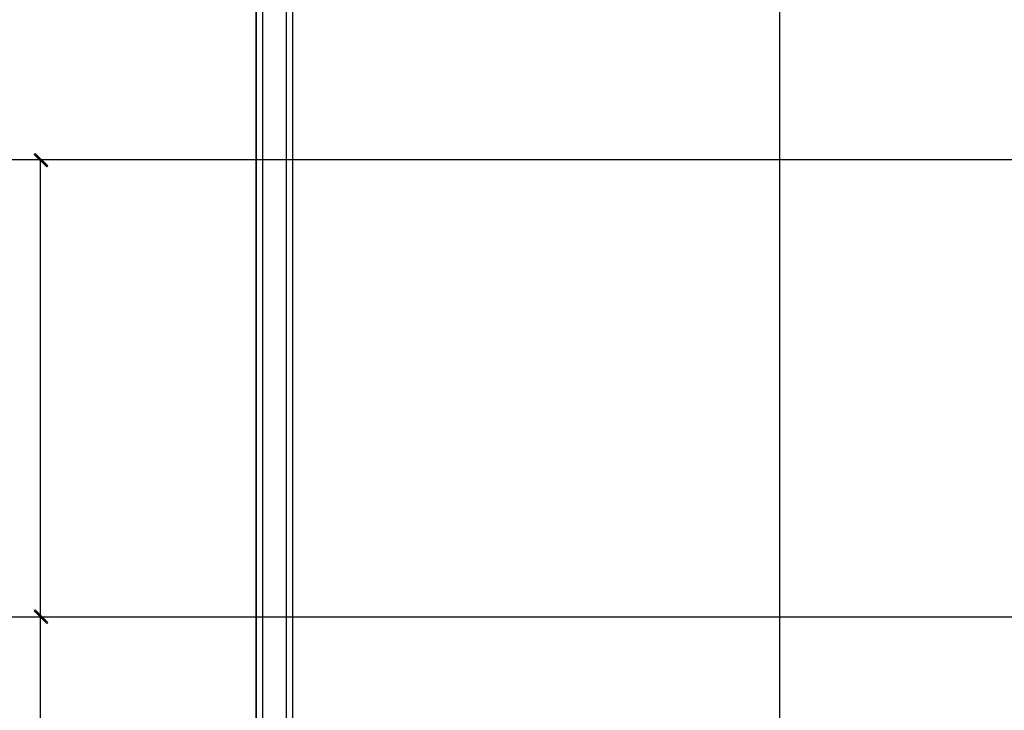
# Model space of a CAD drawing. Header units: millimetres. Extents: x 0 to 420, y 0 to 297.
# Tile 39 of 73: x 226 to 266, y 131 to 159. Entities that reach past the tile are written whole.
import ezdxf

# ---------------------------------------------------------------- set-up
doc = ezdxf.new("R2010")
doc.units = ezdxf.units.MM
doc.layers.add('FILL_000000', color=7, linetype='Continuous')
doc.layers.add('LINE_000000', color=7, linetype='Continuous')

msp = doc.modelspace()

# ---------------------------------------------------------------- hatches: boundary and pattern name
at = {"layer": 'FILL_000000'}
h = msp.add_hatch(color=7, dxfattribs=at)
h.dxf.hatch_style = 1
h.paths.add_polyline_path([(227.245, 152.95), (226.695, 153.416), (226.737, 153.458), (227.245, 152.95)])
h = msp.add_hatch(color=7, dxfattribs=at)
h.dxf.hatch_style = 1
h.paths.add_polyline_path([(227.203, 152.908), (227.245, 152.95), (226.695, 153.416), (227.203, 152.908)])
h = msp.add_hatch(color=7, dxfattribs=at)
h.dxf.hatch_style = 1
h.paths.add_polyline_path([(227.245, 134.408), (226.695, 134.874), (226.737, 134.916), (227.245, 134.408)])
h = msp.add_hatch(color=7, dxfattribs=at)
h.dxf.hatch_style = 1
h.paths.add_polyline_path([(226.737, 134.916), (226.695, 134.874), (227.245, 134.408), (226.737, 134.916)])
h = msp.add_hatch(color=7, dxfattribs=at)
h.dxf.hatch_style = 1
h.paths.add_polyline_path([(227.203, 134.366), (227.245, 134.408), (226.695, 134.874), (227.203, 134.366)])
h = msp.add_hatch(color=7, dxfattribs=at)
h.dxf.hatch_style = 1
h.paths.add_polyline_path([(226.695, 134.874), (227.245, 134.408), (227.203, 134.366), (226.695, 134.874)])

# ---------------------------------------------------------------- linework, layer by layer
at = {"layer": 'LINE_000000', "lineweight": 25}
for p, q in [((235.712, 255.651), (235.712, 64.304)), ((256.963, 246.634), (256.963, 64.304)), ((235.712, 103.886), (235.712, 209.889)), ((308.06, 153.204), (209.211, 153.204)), ((233.68, 153.204), (226.229, 153.204)), ((226.949, 134.62), (226.949, 153.204)), ((328.126, 134.62), (209.211, 134.62)), ((234.696, 134.62), (226.229, 134.62)), ((234.696, 134.62), (226.229, 134.62)), ((226.949, 124.629), (226.949, 134.62))]:
    msp.add_line(p, q, dxfattribs=at)
msp.add_lwpolyline([(237.194, 125.391), (237.194, 160.062), (245.703, 160.062), (245.703, 161.29), (237.194, 161.29), (237.194, 173.27), (261.197, 173.27), (261.197, 161.29), (252.688, 161.29), (252.688, 160.062)], dxfattribs=at)
msp.add_lwpolyline([(235.966, 125.137), (236.94, 125.137), (236.94, 160.189), (235.966, 160.189), (235.966, 125.137)], close=True, dxfattribs=at)
at = {"layer": 'LINE_000000', "lineweight": 0}
for points in [[(227.245, 152.95), (226.695, 153.416), (226.737, 153.458), (227.245, 152.95)], [(227.203, 152.908), (227.245, 152.95), (226.695, 153.416), (227.203, 152.908)], [(227.245, 134.408), (226.695, 134.874), (226.737, 134.916), (227.245, 134.408)], [(226.737, 134.916), (226.695, 134.874), (227.245, 134.408), (226.737, 134.916)], [(227.203, 134.366), (227.245, 134.408), (226.695, 134.874), (227.203, 134.366)], [(226.695, 134.874), (227.245, 134.408), (227.203, 134.366), (226.695, 134.874)]]:
    msp.add_lwpolyline(points, close=True, dxfattribs=at)

doc.saveas('drawing.dxf')
